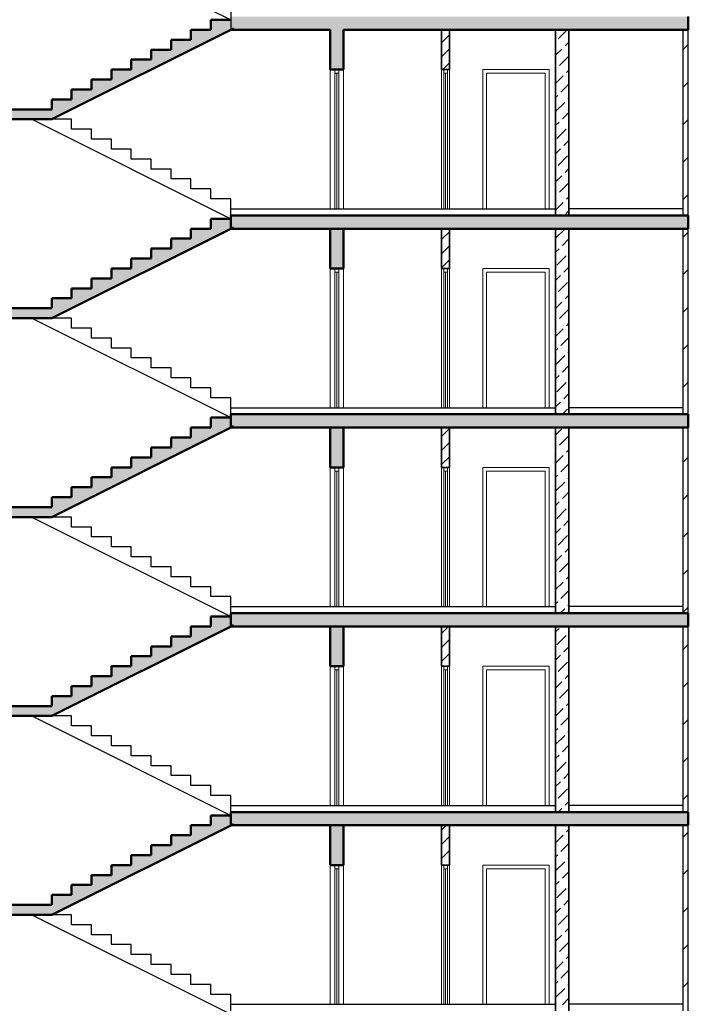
# Model space of a CAD drawing. Header units: millimetres. Extents: x -42044588 to 856694, y -806701 to 941911.
# Tile 10 of 256: x -304513 to -294430, y -386675 to -371822. Entities that reach past the tile are written whole.
import ezdxf

# ---------------------------------------------------------------- set-up
doc = ezdxf.new("R2010")
doc.units = ezdxf.units.MM
for name, color, linetype, lineweight in [('Standard', 7, 'Continuous', 25), ('Общий01', 7, 'Continuous', 13), ('Стена_ кирп. кладка не несущ', 7, 'Continuous', 35)]:
    doc.layers.add(name, color=color, linetype=linetype, lineweight=lineweight)
doc.layers.add('Стена_ бетон не несущ.', color=7, linetype='Continuous', lineweight=35, true_color=0xb4b496)

# ---------------------------------------------------------------- blocks, each defined once
blk = doc.blocks.new('разрез1-1')
at = {"layer": 'Общий01', "linetype": 'Continuous', "lineweight": 25, "true_color": 0xf1f1f1, "transparency": 33554687}
for points in [[(-84466, -159217), (-84766, -159217), (-84766, -159367), (-85066, -159367), (-85066, -159517), (-85366, -159517), (-85366, -159667), (-85666, -159667), (-85666, -159817), (-85966, -159817), (-85966, -159967), (-86266, -159967), (-86266, -160117), (-86566, -160117), (-86566, -160267), (-86866, -160267), (-86866, -160417), (-87166, -160417), (-87166, -160567), (-88616, -160567), (-88616, -160717), (-87166, -160717), (-84426, -159347), (-84466, -159367)], [(-84466, -162217), (-84766, -162217), (-84766, -162367), (-85066, -162367), (-85066, -162517), (-85366, -162517), (-85366, -162667), (-85666, -162667), (-85666, -162817), (-85966, -162817), (-85966, -162967), (-86266, -162967), (-86266, -163117), (-86566, -163117), (-86566, -163267), (-86866, -163267), (-86866, -163417), (-87166, -163417), (-87166, -163567), (-88616, -163567), (-88616, -163717), (-87166, -163717), (-84426, -162347), (-84466, -162367)], [(-84466, -165217), (-84766, -165217), (-84766, -165367), (-85066, -165367), (-85066, -165517), (-85366, -165517), (-85366, -165667), (-85666, -165667), (-85666, -165817), (-85966, -165817), (-85966, -165967), (-86266, -165967), (-86266, -166117), (-86566, -166117), (-86566, -166267), (-86866, -166267), (-86866, -166417), (-87166, -166417), (-87166, -166567), (-88616, -166567), (-88616, -166717), (-87166, -166717), (-84426, -165347), (-84466, -165367)], [(-84466, -168217), (-84766, -168217), (-84766, -168367), (-85066, -168367), (-85066, -168517), (-85366, -168517), (-85366, -168667), (-85666, -168667), (-85666, -168817), (-85966, -168817), (-85966, -168967), (-86266, -168967), (-86266, -169117), (-86566, -169117), (-86566, -169267), (-86866, -169267), (-86866, -169417), (-87166, -169417), (-87166, -169567), (-88616, -169567), (-88616, -169717), (-87166, -169717), (-84426, -168347), (-84466, -168367)], [(-84466, -171217), (-84766, -171217), (-84766, -171367), (-85066, -171367), (-85066, -171517), (-85366, -171517), (-85366, -171667), (-85666, -171667), (-85666, -171817), (-85966, -171817), (-85966, -171967), (-86266, -171967), (-86266, -172117), (-86566, -172117), (-86566, -172267), (-86866, -172267), (-86866, -172417), (-87166, -172417), (-87166, -172567), (-88616, -172567), (-88616, -172717), (-87166, -172717), (-84426, -171347), (-84466, -171367)]]:
    blk.add_hatch(color=7, dxfattribs=at).paths.add_polyline_path(points)
at = {"layer": 'Общий01', "linetype": 'Continuous', "lineweight": 50, "true_color": 0xf1f1f1, "transparency": 33554687}
for points in [[(-77566, -159167), (-84466, -159167), (-84466, -159367), (-77566, -159367)], [(-77566, -159367), (-77566, -159167), (-84466, -159167), (-84466, -159367)], [(-82966, -159967), (-82766, -159967), (-82766, -159367), (-82966, -159367)], [(-77566, -162167), (-84466, -162167), (-84466, -162367), (-77566, -162367)], [(-77566, -162367), (-77566, -162167), (-84466, -162167), (-84466, -162367)], [(-82966, -162967), (-82766, -162967), (-82766, -162367), (-82966, -162367)], [(-77566, -165167), (-84466, -165167), (-84466, -165367), (-77566, -165367)], [(-77566, -165367), (-77566, -165167), (-84466, -165167), (-84466, -165367)], [(-82966, -165967), (-82766, -165967), (-82766, -165367), (-82966, -165367)], [(-77566, -168167), (-84466, -168167), (-84466, -168367), (-77566, -168367)], [(-77566, -168367), (-77566, -168167), (-84466, -168167), (-84466, -168367)], [(-82966, -168967), (-82766, -168967), (-82766, -168367), (-82966, -168367)], [(-77566, -171167), (-84466, -171167), (-84466, -171367), (-77566, -171367)], [(-77566, -171367), (-77566, -171167), (-84466, -171167), (-84466, -171367)], [(-82966, -171967), (-82766, -171967), (-82766, -171367), (-82966, -171367)]]:
    blk.add_hatch(color=7, dxfattribs=at).paths.add_polyline_path(points)
at = {"layer": 'Standard', "color": 7, "linetype": 'Continuous', "lineweight": 13, "transparency": 33554687}
for p, q in [((-82966, -159967), (-82966, -162067)), ((-82894, -159967), (-82894, -160023)), ((-82894, -160023), (-82838, -160023)), ((-82894, -162067), (-82894, -160023)), ((-82866, -162066), (-82866, -160023)), ((-82838, -160023), (-82838, -159967)), ((-82838, -160023), (-82838, -162067)), ((-82766, -162067), (-82766, -159967)), ((-81286, -159967), (-81286, -162067)), ((-81254, -159967), (-81254, -160023)), ((-81254, -160023), (-81198, -160023)), ((-81254, -162067), (-81254, -160023)), ((-81226, -162066), (-81226, -160023)), ((-81198, -160023), (-81198, -159967)), ((-81198, -160023), (-81198, -162067)), ((-81166, -162067), (-81166, -159967)), ((-80666, -159967), (-80666, -162067)), ((-79666, -159967), (-80666, -159967)), ((-80610, -162067), (-80610, -160023)), ((-80610, -160023), (-79722, -160023)), ((-79722, -160023), (-79722, -162067)), ((-79666, -159967), (-79666, -162067)), ((-82966, -162967), (-82966, -165067)), ((-82894, -162967), (-82894, -163023)), ((-82894, -165067), (-82894, -163023)), ((-82894, -163023), (-82838, -163023)), ((-82866, -165066), (-82866, -163023)), ((-82838, -163023), (-82838, -162967)), ((-82838, -163023), (-82838, -165067)), ((-82766, -165067), (-82766, -162967)), ((-81286, -162967), (-81286, -165067)), ((-81254, -162967), (-81254, -163023)), ((-81254, -165067), (-81254, -163023)), ((-81254, -163023), (-81198, -163023)), ((-81226, -165066), (-81226, -163023)), ((-81198, -163023), (-81198, -162967)), ((-81198, -163023), (-81198, -165067)), ((-81166, -165067), (-81166, -162967)), ((-80666, -162967), (-80666, -165067)), ((-79666, -162967), (-80666, -162967)), ((-80610, -165067), (-80610, -163023)), ((-80610, -163023), (-79722, -163023)), ((-79722, -163023), (-79722, -165067)), ((-79666, -162967), (-79666, -165067)), ((-82966, -165967), (-82966, -168067)), ((-82894, -165967), (-82894, -166023)), ((-82894, -166023), (-82838, -166023)), ((-82894, -168067), (-82894, -166023)), ((-82866, -168066), (-82866, -166023)), ((-82838, -166023), (-82838, -165967)), ((-82838, -166023), (-82838, -168067)), ((-82766, -168067), (-82766, -165967)), ((-81286, -165967), (-81286, -168067)), ((-81254, -165967), (-81254, -166023)), ((-81254, -166023), (-81198, -166023)), ((-81254, -168067), (-81254, -166023)), ((-81226, -168066), (-81226, -166023)), ((-81198, -166023), (-81198, -165967)), ((-81198, -166023), (-81198, -168067)), ((-81166, -168067), (-81166, -165967)), ((-80666, -165967), (-80666, -168067)), ((-79666, -165967), (-80666, -165967)), ((-80610, -168067), (-80610, -166023)), ((-80610, -166023), (-79722, -166023)), ((-79722, -166023), (-79722, -168067)), ((-79666, -165967), (-79666, -168067)), ((-82966, -168967), (-82966, -171067)), ((-82894, -168967), (-82894, -169023)), ((-82894, -169023), (-82838, -169023)), ((-82894, -171067), (-82894, -169023)), ((-82866, -171066), (-82866, -169023)), ((-82838, -169023), (-82838, -168967)), ((-82838, -169023), (-82838, -171067)), ((-82766, -171067), (-82766, -168967)), ((-81286, -168967), (-81286, -171067)), ((-81254, -168967), (-81254, -169023)), ((-81254, -169023), (-81198, -169023)), ((-81254, -171067), (-81254, -169023)), ((-81226, -171066), (-81226, -169023)), ((-81198, -169023), (-81198, -168967)), ((-81198, -169023), (-81198, -171067)), ((-81166, -171067), (-81166, -168967)), ((-80666, -168967), (-80666, -171067)), ((-79666, -168967), (-80666, -168967)), ((-80610, -171067), (-80610, -169023)), ((-80610, -169023), (-79722, -169023)), ((-79722, -169023), (-79722, -171067)), ((-79666, -168967), (-79666, -171067)), ((-82966, -171967), (-82966, -174067)), ((-82894, -171967), (-82894, -172023)), ((-82838, -172023), (-82838, -171967)), ((-82766, -174067), (-82766, -171967)), ((-81286, -171967), (-81286, -174067)), ((-81254, -171967), (-81254, -172023)), ((-81198, -172023), (-81198, -171967)), ((-81166, -174067), (-81166, -171967)), ((-80666, -171967), (-80666, -174067)), ((-79666, -171967), (-80666, -171967)), ((-79666, -171967), (-79666, -174067)), ((-82894, -172023), (-82838, -172023)), ((-82894, -174067), (-82894, -172023)), ((-82866, -174066), (-82866, -172023)), ((-82838, -172023), (-82838, -174067)), ((-81254, -172023), (-81198, -172023)), ((-81254, -174067), (-81254, -172023)), ((-81226, -174066), (-81226, -172023)), ((-81198, -172023), (-81198, -174067)), ((-80610, -174067), (-80610, -172023)), ((-80610, -172023), (-79722, -172023)), ((-79722, -172023), (-79722, -174067))]:
    blk.add_line(p, q, dxfattribs=at)
at = {"layer": 'Standard', "color": 7, "linetype": 'Continuous', "lineweight": 25, "transparency": 33554687}
for p, q in [((-84466, -162067), (-79566, -162067)), ((-77646, -162067), (-79366, -162067)), ((-84466, -165067), (-79566, -165067)), ((-77646, -165067), (-79366, -165067)), ((-84466, -168067), (-79566, -168067)), ((-77646, -168067), (-79366, -168067)), ((-84466, -171067), (-79566, -171067)), ((-77646, -171067), (-79366, -171067)), ((-84466, -174067), (-79566, -174067)), ((-77646, -174067), (-79366, -174067))]:
    blk.add_line(p, q, dxfattribs=at)
at = {"layer": 'Общий01', "color": 7, "linetype": 'Continuous', "lineweight": 25, "transparency": 33554687}
for p, q in [((-87466, -157717), (-84466, -159217)), ((-84466, -159067), (-84466, -159367)), ((-87466, -160717), (-84466, -162217)), ((-86866, -160717), (-87166, -160717)), ((-86866, -160867), (-86866, -160717)), ((-86566, -160867), (-86866, -160867)), ((-86566, -161017), (-86566, -160867)), ((-86266, -161017), (-86566, -161017)), ((-86266, -161167), (-86266, -161017)), ((-85966, -161167), (-86266, -161167)), ((-85966, -161317), (-85966, -161167)), ((-85666, -161317), (-85966, -161317)), ((-85666, -161467), (-85666, -161317)), ((-85366, -161467), (-85666, -161467)), ((-85366, -161617), (-85366, -161467)), ((-85066, -161617), (-85366, -161617)), ((-85066, -161767), (-85066, -161617)), ((-84766, -161767), (-85066, -161767)), ((-84766, -161917), (-84766, -161767)), ((-84466, -161917), (-84766, -161917)), ((-84466, -162167), (-84466, -161917)), ((-87466, -163717), (-84466, -165217)), ((-86866, -163717), (-87166, -163717)), ((-86866, -163867), (-86866, -163717)), ((-86566, -163867), (-86866, -163867)), ((-86566, -164017), (-86566, -163867)), ((-86266, -164017), (-86566, -164017)), ((-86266, -164167), (-86266, -164017)), ((-85966, -164167), (-86266, -164167)), ((-85966, -164317), (-85966, -164167)), ((-85666, -164317), (-85966, -164317)), ((-85666, -164467), (-85666, -164317)), ((-85366, -164467), (-85666, -164467)), ((-85366, -164617), (-85366, -164467)), ((-85066, -164617), (-85366, -164617)), ((-85066, -164767), (-85066, -164617)), ((-84766, -164767), (-85066, -164767)), ((-84766, -164917), (-84766, -164767)), ((-84466, -164917), (-84766, -164917)), ((-84466, -165167), (-84466, -164917)), ((-87466, -166717), (-84466, -168217)), ((-86866, -166717), (-87166, -166717)), ((-86866, -166867), (-86866, -166717)), ((-86566, -166867), (-86866, -166867)), ((-86566, -167017), (-86566, -166867)), ((-86266, -167017), (-86566, -167017)), ((-86266, -167167), (-86266, -167017)), ((-85966, -167167), (-86266, -167167)), ((-85966, -167317), (-85966, -167167)), ((-85666, -167317), (-85966, -167317)), ((-85666, -167467), (-85666, -167317)), ((-85366, -167467), (-85666, -167467)), ((-85366, -167617), (-85366, -167467)), ((-85066, -167617), (-85366, -167617)), ((-85066, -167767), (-85066, -167617)), ((-84766, -167767), (-85066, -167767)), ((-84766, -167917), (-84766, -167767)), ((-84466, -167917), (-84766, -167917)), ((-84466, -168167), (-84466, -167917)), ((-87466, -169717), (-84466, -171217)), ((-86866, -169717), (-87166, -169717)), ((-86866, -169867), (-86866, -169717)), ((-86566, -169867), (-86866, -169867)), ((-86566, -170017), (-86566, -169867)), ((-86266, -170017), (-86566, -170017)), ((-86266, -170167), (-86266, -170017)), ((-85966, -170167), (-86266, -170167)), ((-85966, -170317), (-85966, -170167)), ((-85666, -170317), (-85966, -170317)), ((-85666, -170467), (-85666, -170317)), ((-85366, -170467), (-85666, -170467)), ((-85366, -170617), (-85366, -170467)), ((-85066, -170617), (-85366, -170617)), ((-85066, -170767), (-85066, -170617)), ((-84766, -170767), (-85066, -170767)), ((-84766, -170917), (-84766, -170767)), ((-84466, -170917), (-84766, -170917)), ((-84466, -171167), (-84466, -170917)), ((-87466, -172717), (-84466, -174217)), ((-86866, -172717), (-87166, -172717)), ((-86866, -172867), (-86866, -172717)), ((-86566, -172867), (-86866, -172867)), ((-86566, -173017), (-86566, -172867)), ((-86266, -173017), (-86566, -173017)), ((-86266, -173167), (-86266, -173017)), ((-85966, -173167), (-86266, -173167)), ((-85966, -173317), (-85966, -173167)), ((-85666, -173317), (-85966, -173317)), ((-85666, -173467), (-85666, -173317)), ((-85366, -173467), (-85666, -173467)), ((-85366, -173617), (-85366, -173467)), ((-85066, -173617), (-85366, -173617)), ((-85066, -173767), (-85066, -173617)), ((-84766, -173767), (-85066, -173767)), ((-84766, -173917), (-84766, -173767)), ((-84466, -173917), (-84766, -173917)), ((-84466, -174167), (-84466, -173917))]:
    blk.add_line(p, q, dxfattribs=at)
at = {"layer": 'Общий01', "color": 7, "linetype": 'Continuous', "lineweight": 50, "transparency": 33554687}
for p, q in [((-84466, -159217), (-84766, -159217)), ((-84766, -159217), (-84766, -159367)), ((-77566, -159167), (-77566, -159367)), ((-87166, -160717), (-84426, -159347)), ((-84766, -159367), (-85066, -159367)), ((-85066, -159367), (-85066, -159517)), ((-82966, -159367), (-84466, -159367)), ((-82966, -159367), (-84466, -159367)), ((-82966, -159367), (-82966, -159967)), ((-77566, -159367), (-82766, -159367)), ((-82766, -159967), (-82766, -159367)), ((-85066, -159517), (-85366, -159517)), ((-85366, -159517), (-85366, -159667)), ((-85366, -159667), (-85666, -159667)), ((-85666, -159667), (-85666, -159817)), ((-85666, -159817), (-85966, -159817)), ((-85966, -159817), (-85966, -159967)), ((-85966, -159967), (-86266, -159967)), ((-86266, -159967), (-86266, -160117)), ((-82966, -159967), (-82894, -159967)), ((-82894, -159967), (-82838, -159967)), ((-82838, -159967), (-82766, -159967)), ((-86266, -160117), (-86566, -160117)), ((-86566, -160117), (-86566, -160267)), ((-86566, -160267), (-86866, -160267)), ((-86866, -160267), (-86866, -160417)), ((-86866, -160417), (-87166, -160417)), ((-87166, -160417), (-87166, -160567)), ((-87166, -160567), (-87166, -160417)), ((-87166, -160567), (-88616, -160567)), ((-87166, -160717), (-88616, -160717)), ((-77566, -162167), (-84466, -162167)), ((-77566, -162167), (-84466, -162167)), ((-84466, -162167), (-84466, -162367)), ((-77566, -162367), (-77566, -162167)), ((-77566, -162367), (-77566, -162167)), ((-84466, -162217), (-84766, -162217)), ((-84766, -162217), (-84766, -162367)), ((-87166, -163717), (-84426, -162347)), ((-84766, -162367), (-85066, -162367)), ((-85066, -162367), (-85066, -162517)), ((-82966, -162367), (-84466, -162367)), ((-82966, -162367), (-84466, -162367)), ((-82966, -162367), (-82966, -162967)), ((-82766, -162367), (-82966, -162367)), ((-82766, -162367), (-82966, -162367)), ((-81286, -162367), (-82766, -162367)), ((-81286, -162367), (-82766, -162367)), ((-82766, -162967), (-82766, -162367)), ((-81166, -162367), (-81286, -162367)), ((-81166, -162367), (-81286, -162367)), ((-79566, -162367), (-81166, -162367)), ((-79566, -162367), (-81166, -162367)), ((-79366, -162367), (-79566, -162367)), ((-79366, -162367), (-79566, -162367)), ((-79361, -162367), (-79366, -162367)), ((-79361, -162367), (-79366, -162367)), ((-77651, -162367), (-79361, -162367)), ((-77651, -162367), (-79361, -162367)), ((-77646, -162367), (-77651, -162367)), ((-77646, -162367), (-77651, -162367)), ((-77566, -162367), (-77646, -162367)), ((-77566, -162367), (-77646, -162367)), ((-85066, -162517), (-85366, -162517)), ((-85366, -162517), (-85366, -162667)), ((-85366, -162667), (-85666, -162667)), ((-85666, -162667), (-85666, -162817)), ((-85666, -162817), (-85966, -162817)), ((-85966, -162817), (-85966, -162967)), ((-85966, -162967), (-86266, -162967)), ((-86266, -162967), (-86266, -163117)), ((-82966, -162967), (-82894, -162967)), ((-82894, -162967), (-82838, -162967)), ((-82838, -162967), (-82766, -162967)), ((-86266, -163117), (-86566, -163117)), ((-86566, -163117), (-86566, -163267)), ((-86566, -163267), (-86866, -163267)), ((-86866, -163267), (-86866, -163417)), ((-86866, -163417), (-87166, -163417)), ((-87166, -163417), (-87166, -163567)), ((-87166, -163567), (-87166, -163417)), ((-87166, -163567), (-88616, -163567)), ((-87166, -163717), (-88616, -163717)), ((-84466, -165217), (-84766, -165217)), ((-84766, -165217), (-84766, -165367)), ((-77566, -165167), (-84466, -165167)), ((-77566, -165167), (-84466, -165167)), ((-84466, -165167), (-84466, -165367)), ((-77566, -165367), (-77566, -165167)), ((-77566, -165367), (-77566, -165167)), ((-87166, -166717), (-84426, -165347)), ((-84766, -165367), (-85066, -165367)), ((-85066, -165367), (-85066, -165517)), ((-82966, -165367), (-84466, -165367)), ((-82966, -165367), (-84466, -165367)), ((-82966, -165367), (-82966, -165967)), ((-82766, -165367), (-82966, -165367)), ((-82766, -165367), (-82966, -165367)), ((-81286, -165367), (-82766, -165367)), ((-81286, -165367), (-82766, -165367)), ((-82766, -165967), (-82766, -165367)), ((-81166, -165367), (-81286, -165367)), ((-81166, -165367), (-81286, -165367)), ((-79566, -165367), (-81166, -165367)), ((-79566, -165367), (-81166, -165367)), ((-79366, -165367), (-79566, -165367)), ((-79366, -165367), (-79566, -165367)), ((-79361, -165367), (-79366, -165367)), ((-79361, -165367), (-79366, -165367)), ((-77651, -165367), (-79361, -165367)), ((-77651, -165367), (-79361, -165367)), ((-77646, -165367), (-77651, -165367)), ((-77646, -165367), (-77651, -165367)), ((-77566, -165367), (-77646, -165367)), ((-77566, -165367), (-77646, -165367)), ((-85066, -165517), (-85366, -165517)), ((-85366, -165517), (-85366, -165667)), ((-85366, -165667), (-85666, -165667)), ((-85666, -165667), (-85666, -165817)), ((-85666, -165817), (-85966, -165817)), ((-85966, -165817), (-85966, -165967)), ((-85966, -165967), (-86266, -165967)), ((-86266, -165967), (-86266, -166117)), ((-82966, -165967), (-82894, -165967)), ((-82894, -165967), (-82838, -165967)), ((-82838, -165967), (-82766, -165967)), ((-86266, -166117), (-86566, -166117)), ((-86566, -166117), (-86566, -166267)), ((-86566, -166267), (-86866, -166267)), ((-86866, -166267), (-86866, -166417)), ((-86866, -166417), (-87166, -166417)), ((-87166, -166417), (-87166, -166567)), ((-87166, -166567), (-87166, -166417)), ((-87166, -166567), (-88616, -166567)), ((-87166, -166717), (-88616, -166717)), ((-84466, -168217), (-84766, -168217)), ((-84766, -168217), (-84766, -168367)), ((-77566, -168167), (-84466, -168167)), ((-77566, -168167), (-84466, -168167)), ((-84466, -168167), (-84466, -168367)), ((-77566, -168367), (-77566, -168167)), ((-77566, -168367), (-77566, -168167)), ((-87166, -169717), (-84426, -168347)), ((-84766, -168367), (-85066, -168367)), ((-85066, -168367), (-85066, -168517)), ((-82966, -168367), (-84466, -168367)), ((-82966, -168367), (-84466, -168367)), ((-82966, -168367), (-82966, -168967)), ((-82766, -168367), (-82966, -168367)), ((-82766, -168367), (-82966, -168367)), ((-81286, -168367), (-82766, -168367)), ((-81286, -168367), (-82766, -168367)), ((-82766, -168967), (-82766, -168367)), ((-81166, -168367), (-81286, -168367)), ((-81166, -168367), (-81286, -168367)), ((-79566, -168367), (-81166, -168367)), ((-79566, -168367), (-81166, -168367)), ((-79366, -168367), (-79566, -168367)), ((-79366, -168367), (-79566, -168367)), ((-79361, -168367), (-79366, -168367)), ((-79361, -168367), (-79366, -168367)), ((-77651, -168367), (-79361, -168367)), ((-77651, -168367), (-79361, -168367)), ((-77646, -168367), (-77651, -168367)), ((-77646, -168367), (-77651, -168367)), ((-77566, -168367), (-77646, -168367)), ((-77566, -168367), (-77646, -168367)), ((-85066, -168517), (-85366, -168517)), ((-85366, -168517), (-85366, -168667)), ((-85366, -168667), (-85666, -168667)), ((-85666, -168667), (-85666, -168817)), ((-85666, -168817), (-85966, -168817)), ((-85966, -168817), (-85966, -168967)), ((-85966, -168967), (-86266, -168967)), ((-86266, -168967), (-86266, -169117)), ((-82966, -168967), (-82894, -168967)), ((-82894, -168967), (-82838, -168967)), ((-82838, -168967), (-82766, -168967)), ((-86266, -169117), (-86566, -169117)), ((-86566, -169117), (-86566, -169267)), ((-86566, -169267), (-86866, -169267)), ((-86866, -169267), (-86866, -169417)), ((-86866, -169417), (-87166, -169417)), ((-87166, -169417), (-87166, -169567)), ((-87166, -169567), (-87166, -169417)), ((-87166, -169567), (-88616, -169567)), ((-87166, -169717), (-88616, -169717)), ((-84466, -171217), (-84766, -171217)), ((-84766, -171217), (-84766, -171367)), ((-77566, -171167), (-84466, -171167)), ((-77566, -171167), (-84466, -171167)), ((-84466, -171167), (-84466, -171367)), ((-77566, -171367), (-77566, -171167)), ((-77566, -171367), (-77566, -171167)), ((-87166, -172717), (-84426, -171347)), ((-84766, -171367), (-85066, -171367)), ((-85066, -171367), (-85066, -171517)), ((-82966, -171367), (-84466, -171367)), ((-82966, -171367), (-84466, -171367)), ((-82966, -171367), (-82966, -171967)), ((-82766, -171367), (-82966, -171367)), ((-82766, -171367), (-82966, -171367)), ((-81286, -171367), (-82766, -171367)), ((-81286, -171367), (-82766, -171367)), ((-82766, -171967), (-82766, -171367)), ((-81166, -171367), (-81286, -171367)), ((-81166, -171367), (-81286, -171367)), ((-79566, -171367), (-81166, -171367)), ((-79566, -171367), (-81166, -171367)), ((-79366, -171367), (-79566, -171367)), ((-79366, -171367), (-79566, -171367)), ((-79361, -171367), (-79366, -171367)), ((-79361, -171367), (-79366, -171367)), ((-77651, -171367), (-79361, -171367)), ((-77651, -171367), (-79361, -171367)), ((-77646, -171367), (-77651, -171367)), ((-77646, -171367), (-77651, -171367)), ((-77566, -171367), (-77646, -171367)), ((-77566, -171367), (-77646, -171367)), ((-85066, -171517), (-85366, -171517)), ((-85366, -171517), (-85366, -171667)), ((-85366, -171667), (-85666, -171667)), ((-85666, -171667), (-85666, -171817)), ((-85666, -171817), (-85966, -171817)), ((-85966, -171817), (-85966, -171967)), ((-85966, -171967), (-86266, -171967)), ((-86266, -171967), (-86266, -172117)), ((-82966, -171967), (-82894, -171967)), ((-82894, -171967), (-82838, -171967)), ((-82838, -171967), (-82766, -171967)), ((-86266, -172117), (-86566, -172117)), ((-86566, -172117), (-86566, -172267)), ((-86566, -172267), (-86866, -172267)), ((-86866, -172267), (-86866, -172417)), ((-86866, -172417), (-87166, -172417)), ((-87166, -172417), (-87166, -172567)), ((-87166, -172567), (-87166, -172417)), ((-87166, -172567), (-88616, -172567)), ((-87166, -172717), (-88616, -172717))]:
    blk.add_line(p, q, dxfattribs=at)
at = {"layer": 'Стена_ бетон не несущ.', "color": 191, "linetype": 'Continuous', "lineweight": 35, "true_color": 0xc8aaf3, "transparency": 33554687}
for p, q in [((-79566, -159367), (-79566, -162167)), ((-79366, -162167), (-79366, -159367)), ((-79566, -162367), (-79566, -165167)), ((-79366, -165167), (-79366, -162367)), ((-79566, -165367), (-79566, -168167)), ((-79366, -168167), (-79366, -165367)), ((-79566, -168367), (-79566, -171167)), ((-79366, -171167), (-79366, -168367)), ((-79566, -171367), (-79566, -174167)), ((-79366, -174167), (-79366, -171367))]:
    blk.add_line(p, q, dxfattribs=at)
at = {"layer": 'Стена_ бетон не несущ.', "color": 191, "linetype": 'Continuous', "lineweight": 18, "true_color": 0xc8aaf3, "transparency": 33554687}
for p, q in [((-79528, -159502), (-79393, -159367)), ((-79566, -159751), (-79472, -159658)), ((-79422, -159608), (-79366, -159551)), ((-79507, -159905), (-79366, -159764)), ((-79566, -159964), (-79557, -159955)), ((-79566, -160176), (-79451, -160061)), ((-79401, -160011), (-79366, -159976)), ((-79486, -160308), (-79366, -160188)), ((-79566, -160388), (-79535, -160358)), ((-79380, -160414), (-79366, -160400)), ((-79566, -160600), (-79429, -160464)), ((-79465, -160711), (-79366, -160612)), ((-79566, -160812), (-79514, -160761)), ((-79550, -161008), (-79408, -160867)), ((-79443, -161114), (-79366, -161036)), ((-79566, -161236), (-79493, -161164)), ((-79528, -161411), (-79387, -161270)), ((-79566, -161661), (-79472, -161567)), ((-79422, -161517), (-79366, -161461)), ((-79507, -161814), (-79366, -161673)), ((-79566, -161873), (-79557, -161864)), ((-79401, -161920), (-79366, -161885)), ((-79566, -162085), (-79451, -161970)), ((-79435, -162167), (-79366, -162097)), ((-79566, -162509), (-79429, -162373)), ((-79465, -162620), (-79366, -162521)), ((-79566, -162721), (-79514, -162670)), ((-79550, -162917), (-79408, -162776)), ((-79566, -163146), (-79493, -163073)), ((-79443, -163023), (-79366, -162946)), ((-79528, -163320), (-79387, -163179)), ((-79422, -163427), (-79366, -163370)), ((-79566, -163570), (-79472, -163476)), ((-79507, -163724), (-79366, -163582)), ((-79566, -163782), (-79557, -163773)), ((-79401, -163830), (-79366, -163794)), ((-79566, -163994), (-79451, -163879)), ((-79486, -164127), (-79366, -164006)), ((-79566, -164206), (-79535, -164176)), ((-79380, -164233), (-79366, -164218)), ((-79566, -164418), (-79429, -164282)), ((-79465, -164530), (-79366, -164430)), ((-79566, -164630), (-79514, -164579)), ((-79550, -164827), (-79408, -164685)), ((-79443, -164933), (-79366, -164855)), ((-79566, -165055), (-79493, -164982)), ((-79465, -165167), (-79387, -165088)), ((-79566, -165479), (-79472, -165385)), ((-79507, -165633), (-79366, -165491)), ((-79566, -165691), (-79557, -165682)), ((-79401, -165739), (-79366, -165703)), ((-79566, -165903), (-79451, -165788)), ((-79486, -166036), (-79366, -165915)), ((-79566, -166115), (-79535, -166085)), ((-79566, -166328), (-79429, -166191)), ((-79380, -166142), (-79366, -166128)), ((-79465, -166439), (-79366, -166340)), ((-79566, -166540), (-79514, -166488)), ((-79550, -166736), (-79408, -166594)), ((-79443, -166842), (-79366, -166764)), ((-79566, -166964), (-79493, -166891)), ((-79528, -167139), (-79387, -166997)), ((-79422, -167245), (-79366, -167188)), ((-79566, -167388), (-79472, -167294)), ((-79507, -167542), (-79366, -167400)), ((-79566, -167600), (-79557, -167591)), ((-79401, -167648), (-79366, -167612)), ((-79566, -167812), (-79451, -167697)), ((-79486, -167945), (-79366, -167825)), ((-79566, -168025), (-79535, -167994)), ((-79496, -168167), (-79429, -168100)), ((-79380, -168051), (-79366, -168037)), ((-79566, -168449), (-79514, -168397)), ((-79550, -168645), (-79408, -168504)), ((-79443, -168751), (-79366, -168673)), ((-79566, -168873), (-79493, -168801)), ((-79528, -169048), (-79387, -168907)), ((-79422, -169154), (-79366, -169097)), ((-79566, -169297), (-79472, -169204)), ((-79507, -169451), (-79366, -169310)), ((-79566, -169510), (-79557, -169501)), ((-79566, -169722), (-79451, -169607)), ((-79401, -169557), (-79366, -169522)), ((-79486, -169854), (-79366, -169734)), ((-79566, -169934), (-79535, -169904)), ((-79566, -170146), (-79429, -170010)), ((-79380, -169960), (-79366, -169946)), ((-79465, -170257), (-79366, -170158)), ((-79566, -170358), (-79514, -170307)), ((-79550, -170554), (-79408, -170413)), ((-79443, -170660), (-79366, -170582)), ((-79566, -170782), (-79493, -170710)), ((-79528, -170957), (-79387, -170816)), ((-79422, -171063), (-79366, -171007)), ((-79526, -171167), (-79472, -171113)), ((-79566, -171419), (-79557, -171410)), ((-79566, -171631), (-79451, -171516)), ((-79401, -171466), (-79366, -171431)), ((-79486, -171763), (-79366, -171643)), ((-79566, -171843), (-79535, -171813)), ((-79566, -172055), (-79429, -171919)), ((-79380, -171869), (-79366, -171855)), ((-79465, -172166), (-79366, -172067)), ((-79566, -172267), (-79514, -172216)), ((-79550, -172463), (-79408, -172322)), ((-79443, -172569), (-79366, -172492)), ((-79566, -172692), (-79493, -172619)), ((-79528, -172866), (-79387, -172725)), ((-79566, -173116), (-79472, -173022)), ((-79422, -172972), (-79366, -172916)), ((-79507, -173269), (-79366, -173128)), ((-79566, -173328), (-79557, -173319)), ((-79566, -173540), (-79451, -173425)), ((-79401, -173376), (-79366, -173340)), ((-79486, -173672), (-79366, -173552)), ((-79566, -173752), (-79535, -173722)), ((-79380, -173779), (-79366, -173764)), ((-79566, -173964), (-79429, -173828)), ((-79465, -174076), (-79366, -173976))]:
    blk.add_line(p, q, dxfattribs=at)
at = {"layer": 'Стена_ кирп. кладка не несущ', "color": 45, "linetype": 'Continuous', "lineweight": 35, "true_color": 0xaa8232, "transparency": 33554687}
for p, q in [((-81286, -159367), (-81286, -159967)), ((-81166, -159967), (-81166, -159367)), ((-81286, -159967), (-81254, -159967)), ((-81254, -159967), (-81198, -159967)), ((-81198, -159967), (-81166, -159967)), ((-81286, -162367), (-81286, -162967)), ((-81166, -162967), (-81166, -162367)), ((-81286, -162967), (-81254, -162967)), ((-81254, -162967), (-81198, -162967)), ((-81198, -162967), (-81166, -162967)), ((-81286, -165367), (-81286, -165967)), ((-81166, -165967), (-81166, -165367)), ((-81286, -165967), (-81254, -165967)), ((-81254, -165967), (-81198, -165967)), ((-81198, -165967), (-81166, -165967)), ((-81286, -168367), (-81286, -168967)), ((-81166, -168967), (-81166, -168367)), ((-81286, -168967), (-81254, -168967)), ((-81254, -168967), (-81198, -168967)), ((-81198, -168967), (-81166, -168967)), ((-81286, -171367), (-81286, -171967)), ((-81166, -171967), (-81166, -171367)), ((-81286, -171967), (-81254, -171967)), ((-81254, -171967), (-81198, -171967)), ((-81198, -171967), (-81166, -171967))]:
    blk.add_line(p, q, dxfattribs=at)
at = {"layer": 'Стена_ кирп. кладка не несущ', "color": 31, "linetype": 'Continuous', "lineweight": 25, "true_color": 0xf0b464, "transparency": 33554687}
for p, q in [((-77646, -159367), (-77646, -162167)), ((-77566, -162167), (-77566, -159367)), ((-77646, -162367), (-77646, -165167)), ((-77566, -165167), (-77566, -162367)), ((-77646, -165367), (-77646, -168167)), ((-77566, -168167), (-77566, -165367)), ((-77646, -168367), (-77646, -171167)), ((-77566, -171167), (-77566, -168367)), ((-77646, -171367), (-77646, -174167)), ((-77566, -174167), (-77566, -171367))]:
    blk.add_line(p, q, dxfattribs=at)
at = {"layer": 'Стена_ кирп. кладка не несущ', "color": 45, "linetype": 'Continuous', "lineweight": 18, "true_color": 0xaa8232, "transparency": 33554687}
for p, q in [((-81286, -159562), (-81166, -159442)), ((-81286, -159774), (-81166, -159654)), ((-81266, -159967), (-81166, -159867)), ((-81286, -162532), (-81166, -162412)), ((-81286, -162744), (-81166, -162624)), ((-81286, -162956), (-81166, -162836)), ((-81286, -165502), (-81166, -165382)), ((-81286, -165714), (-81166, -165594)), ((-81286, -165926), (-81166, -165806)), ((-81286, -168472), (-81181, -168367)), ((-81286, -168684), (-81166, -168564)), ((-81286, -168896), (-81166, -168776)), ((-81286, -171442), (-81211, -171367)), ((-81286, -171654), (-81166, -171534)), ((-81286, -171866), (-81166, -171746)), ((-81174, -171967), (-81166, -171958))]:
    blk.add_line(p, q, dxfattribs=at)
at = {"layer": 'Стена_ кирп. кладка не несущ', "color": 31, "linetype": 'Continuous', "lineweight": 18, "true_color": 0xf0b464, "transparency": 33554687}
for p, q in [((-77646, -159670), (-77566, -159590)), ((-77646, -160236), (-77566, -160156)), ((-77646, -160801), (-77566, -160721)), ((-77646, -161367), (-77566, -161287)), ((-77646, -161933), (-77566, -161853)), ((-77646, -162498), (-77566, -162418)), ((-77646, -163064), (-77566, -162984)), ((-77646, -163630), (-77566, -163550)), ((-77646, -164195), (-77566, -164115)), ((-77646, -164761), (-77566, -164681)), ((-77646, -165892), (-77566, -165812)), ((-77646, -166458), (-77566, -166378)), ((-77646, -167024), (-77566, -166944)), ((-77646, -167590), (-77566, -167510)), ((-77646, -168155), (-77566, -168075)), ((-77646, -168721), (-77566, -168641)), ((-77646, -169287), (-77566, -169207)), ((-77646, -169852), (-77566, -169772)), ((-77646, -170418), (-77566, -170338)), ((-77646, -170984), (-77566, -170904)), ((-77646, -171549), (-77566, -171469)), ((-77646, -172115), (-77566, -172035)), ((-77646, -172681), (-77566, -172601)), ((-77646, -173246), (-77566, -173166)), ((-77646, -173812), (-77566, -173732))]:
    blk.add_line(p, q, dxfattribs=at)

msp = doc.modelspace()

# ---------------------------------------------------------------- block references
msp.add_blockref('разрез1-1', (-216864.291, -212607.743))

doc.saveas('drawing.dxf')
